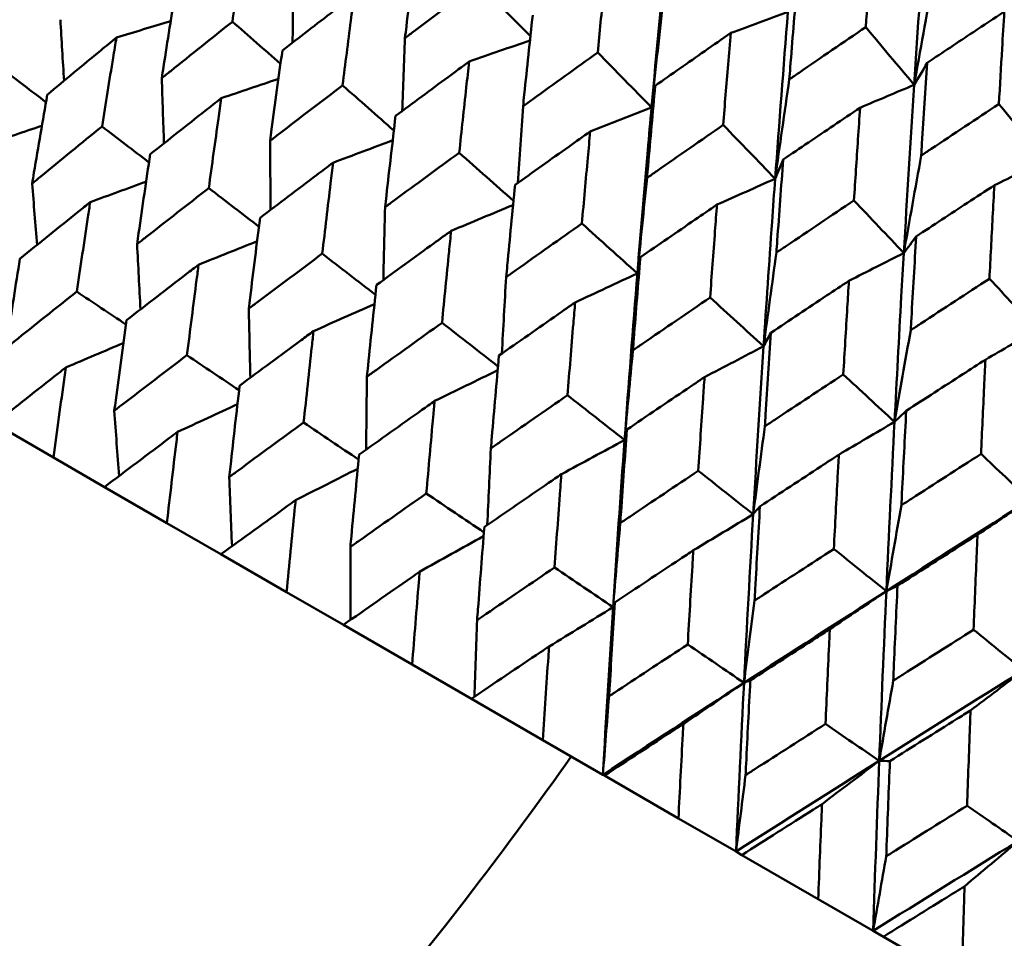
# Model space of a CAD drawing. Header units: millimetres. Extents: x 188 to 1913, y 148 to 2839.
# Tile 37 of 211: x 646 to 653, y 319 to 325. Entities that reach past the tile are written whole.
import ezdxf

# ---------------------------------------------------------------- set-up
doc = ezdxf.new("R2010")
doc.units = ezdxf.units.MM
doc.header["$LTSCALE"] = 10
doc.layers.add('Widoczne (ISO)', color=7, linetype='Continuous', lineweight=50)

msp = doc.modelspace()

# ---------------------------------------------------------------- linework, layer by layer
at = {"layer": 'Widoczne (ISO)'}
for p, q in [((646.0674, 322.3831), (646.4849, 322.1421)), ((646.8478, 321.9326), (646.4849, 322.1421)), ((646.8478, 321.9326), (647.2906, 321.6769)), ((647.6743, 321.4554), (647.2906, 321.6769)), ((647.6743, 321.4554), (648.1407, 321.1861)), ((648.5436, 320.9535), (648.1407, 321.1861)), ((648.5436, 320.9535), (649.0318, 320.6717)), ((649.4522, 320.4289), (649.0318, 320.6717)), ((649.4522, 320.4289), (649.9603, 320.1356)), ((650.3862, 319.8897), (649.9603, 320.1356)), ((650.3966, 319.8837), (650.3862, 319.8897)), ((650.3966, 319.8837), (650.9226, 319.58)), ((651.3315, 319.3439), (650.9226, 319.58)), ((651.3731, 319.3199), (651.3315, 319.3439)), ((651.3731, 319.3199), (651.9149, 319.0071)), ((652.3051, 318.7818), (651.9149, 319.0071)), ((652.3779, 318.7398), (652.3051, 318.7818)), ((652.3779, 318.7398), (652.9333, 318.4191))]:
    msp.add_line(p, q, dxfattribs=at)
msp.add_circle((644.0056, 290.0498), 50, dxfattribs=at)
for points in [[(652.5961, 324.7876), (652.6218, 325.1846), (652.6489, 325.5807), (652.6773, 325.9761)], [(650.7316, 324.6277), (650.7667, 325.0195), (650.8033, 325.4105), (650.8415, 325.8006)], [(648.1875, 325.5773), (648.1857, 325.4139), (648.1843, 325.2507), (648.1831, 325.0875)], [(649.8717, 325.1334), (649.7475, 325.2582), (649.6233, 325.3831), (649.4992, 325.508)], [(652.7293, 325.5213), (652.6842, 325.2764), (652.6398, 325.0319), (652.5961, 324.7876)], [(650.8097, 325.3462), (650.783, 325.1064), (650.757, 324.8669), (650.7316, 324.6277)], [(651.2934, 325.1559), (651.429, 325.2057), (651.5645, 325.2554), (651.7001, 325.3049)], [(651.6092, 324.121), (651.6381, 324.5164), (651.6683, 324.9111), (651.7001, 325.3049)], [(646.5344, 325.2503), (646.5428, 325.1056), (646.5514, 324.9609), (646.5603, 324.8163)], [(646.9322, 325.1232), (647.0607, 325.1625), (647.1892, 325.2017), (647.3177, 325.2408)], [(648.0973, 324.9371), (647.9834, 325.0367), (647.8695, 325.1362), (647.7556, 325.2358)], [(652.5961, 324.7876), (652.4814, 324.9242), (652.3667, 325.0608), (652.2519, 325.1975)], [(648.9807, 325.1194), (648.974, 324.9468), (648.9676, 324.7744), (648.9616, 324.6021)], [(649.4363, 324.953), (649.5804, 325.0033), (649.7244, 325.0533), (649.8684, 325.1032)], [(650.7316, 324.6277), (650.6041, 324.7575), (650.4766, 324.8874), (650.3491, 325.0173)], [(652.5961, 324.7876), (652.6271, 324.84), (652.6583, 324.8925), (652.6894, 324.9449)], [(646.4316, 324.6649), (646.3285, 324.7435), (646.2253, 324.8222), (646.1222, 324.9008)], [(647.254, 324.8349), (647.259, 324.6806), (647.2643, 324.5265), (647.2699, 324.3724)], [(647.677, 324.6931), (647.8122, 324.7389), (647.9474, 324.7845), (648.0826, 324.83)], [(651.7097, 324.8266), (651.6755, 324.5911), (651.6421, 324.3559), (651.6092, 324.121)], [(648.902, 324.4636), (648.7807, 324.5704), (648.6593, 324.6773), (648.5379, 324.7841)], [(650.7316, 324.6277), (650.7401, 324.679), (650.7487, 324.7303), (650.7573, 324.7816)], [(652.2121, 324.6255), (652.3401, 324.6797), (652.4681, 324.7337), (652.5961, 324.7876)], [(652.5226, 323.5937), (652.5458, 323.9923), (652.5703, 324.3903), (652.5961, 324.7876)], [(653.526, 324.2507), (653.4166, 324.3843), (653.3071, 324.5179), (653.1977, 324.6515)], [(649.8191, 324.6353), (649.8064, 324.4538), (649.7942, 324.2724), (649.7823, 324.0912)], [(650.2961, 324.4567), (650.4413, 324.5139), (650.5865, 324.5709), (650.7316, 324.6277)], [(646.0266, 324.3707), (646.152, 324.4128), (646.2774, 324.4547), (646.4028, 324.4965)], [(647.1633, 324.2371), (647.0522, 324.3222), (646.9411, 324.4072), (646.8299, 324.4922)], [(651.6092, 324.121), (651.4862, 324.2483), (651.3631, 324.3756), (651.2401, 324.5029)], [(648.0234, 324.3907), (648.0242, 324.2272), (648.0253, 324.0638), (648.0267, 323.9006)], [(648.4702, 324.2352), (648.6114, 324.2882), (648.7527, 324.3411), (648.8939, 324.3939)], [(649.7513, 323.9637), (649.623, 324.0778), (649.4946, 324.1919), (649.3662, 324.3059)], [(651.6092, 324.121), (651.6281, 324.1663), (651.6471, 324.2116), (651.6661, 324.257)], [(652.6462, 324.2859), (652.6044, 324.0549), (652.5632, 323.8241), (652.5226, 323.5937)], [(653.1656, 324.075), (653.2858, 324.1337), (653.4059, 324.1923), (653.526, 324.2507)], [(646.7461, 323.9552), (646.8784, 324.0037), (647.0107, 324.052), (647.143, 324.1001)], [(650.6994, 324.1271), (650.676, 323.9008), (650.6533, 323.6749), (650.6311, 323.4492)], [(651.1961, 323.9371), (651.3338, 323.9986), (651.4715, 324.0599), (651.6092, 324.121)], [(646.334, 324.087), (646.3454, 323.9418), (646.357, 323.7966), (646.3689, 323.6515)], [(647.9442, 323.7808), (647.8255, 323.872), (647.7068, 323.9632), (647.5881, 324.0544)], [(652.5226, 323.5937), (652.4045, 323.718), (652.2865, 323.8425), (652.1685, 323.9669)], [(648.8396, 323.9194), (648.8352, 323.7469), (648.8311, 323.5746), (648.8273, 323.4024)], [(649.3086, 323.7511), (649.4553, 323.8125), (649.6019, 323.8737), (649.7485, 323.9347)], [(650.6311, 323.4492), (650.4998, 323.5671), (650.3684, 323.6851), (650.2371, 323.8031)], [(647.5155, 323.511), (647.6541, 323.5667), (647.7926, 323.6221), (647.9312, 323.6774)], [(652.5226, 323.5937), (652.5519, 323.633), (652.5812, 323.6723), (652.6106, 323.7116)], [(647.0788, 323.657), (647.0867, 323.5025), (647.0949, 323.348), (647.1034, 323.1937)], [(648.7713, 323.2975), (648.6455, 323.3948), (648.5197, 323.492), (648.3939, 323.5893)], [(650.6311, 323.4492), (650.6381, 323.4873), (650.645, 323.5254), (650.652, 323.5636)], [(651.6181, 323.5967), (651.5872, 323.3748), (651.5568, 323.1532), (651.527, 322.9319)], [(652.1326, 323.3963), (652.2626, 323.4623), (652.3926, 323.5281), (652.5226, 323.5937)], [(649.6994, 323.423), (649.6887, 323.2416), (649.6783, 323.0604), (649.6684, 322.8794)], [(650.1889, 323.2429), (650.3363, 323.3119), (650.4837, 323.3806), (650.6311, 323.4492)], [(650.54, 322.266), (650.5688, 322.6613), (650.5992, 323.0557), (650.6311, 323.4492)], [(653.468, 323.0478), (653.3556, 323.169), (653.2431, 323.2902), (653.1307, 323.4114)], [(646.9991, 323.0868), (646.883, 323.1644), (646.7669, 323.2419), (646.6508, 323.3195)], [(651.527, 322.9319), (651.4004, 323.0471), (651.2738, 323.1624), (651.1473, 323.2776)], [(647.872, 323.199), (647.8755, 323.0354), (647.8792, 322.872), (647.8832, 322.7086)], [(648.3317, 323.0398), (648.4759, 323.1035), (648.62, 323.167), (648.7642, 323.2303)], [(649.6413, 322.7892), (649.5089, 322.8923), (649.3764, 322.9954), (649.2439, 323.0985)], [(652.5716, 323.0461), (652.5328, 322.8288), (652.4945, 322.6118), (652.4567, 322.3951)], [(653.1021, 322.8366), (653.2241, 322.9072), (653.3461, 322.9776), (653.468, 323.0478)], [(651.527, 322.9319), (651.5443, 322.9641), (651.5617, 322.9962), (651.579, 323.0283)], [(646.5732, 322.7812), (646.7091, 322.8391), (646.8451, 322.8968), (646.9811, 322.9544)], [(650.5993, 322.9034), (650.579, 322.6907), (650.5593, 322.4782), (650.54, 322.266)], [(651.1076, 322.7125), (651.2474, 322.7858), (651.3872, 322.859), (651.527, 322.9319)], [(651.4533, 321.7388), (651.4764, 322.1373), (651.501, 322.5351), (651.527, 322.9319)], [(647.8032, 322.6199), (647.6799, 322.7025), (647.5565, 322.7852), (647.4331, 322.8678)], [(649.1915, 322.5434), (649.3406, 322.6162), (649.4897, 322.6888), (649.6388, 322.7611)], [(648.7104, 322.715), (648.7083, 322.5425), (648.7066, 322.3701), (648.7052, 322.1979)], [(652.4567, 322.3951), (652.3355, 322.5073), (652.2143, 322.6194), (652.0931, 322.7315)], [(650.54, 322.266), (650.405, 322.372), (650.27, 322.478), (650.135, 322.584)], [(647.3664, 322.3232), (647.5081, 322.389), (647.6499, 322.4546), (647.7917, 322.52)], [(646.9172, 322.4747), (646.9282, 322.3198), (646.9394, 322.1651), (646.9508, 322.0105)], [(652.4567, 322.3951), (652.4845, 322.4213), (652.5123, 322.4474), (652.54, 322.4735)], [(648.6518, 322.1272), (648.5217, 322.2147), (648.3916, 322.3021), (648.2615, 322.3896)], [(651.5359, 322.3627), (651.5079, 322.1545), (651.4803, 321.9465), (651.4533, 321.7388)], [(652.0611, 322.162), (652.193, 322.2399), (652.3249, 322.3176), (652.4567, 322.3951)], [(652.3986, 321.193), (652.4167, 321.5944), (652.4361, 321.9952), (652.4567, 322.3951)], [(650.54, 322.266), (650.5456, 322.2908), (650.5512, 322.3157), (650.5568, 322.3405)], [(649.5907, 322.2068), (649.582, 322.0254), (649.5736, 321.8442), (649.5656, 321.6632)], [(650.0915, 322.0238), (650.241, 322.1048), (650.3906, 322.1856), (650.54, 322.266)], [(650.4584, 321.0792), (650.4841, 321.4756), (650.5113, 321.8712), (650.54, 322.266)], [(653.4168, 321.8409), (653.3015, 321.9496), (653.1862, 322.0583), (653.0708, 322.167)], [(648.2048, 321.8392), (648.3517, 321.9138), (648.4986, 321.9881), (648.6455, 322.0622)], [(647.7334, 322.0035), (647.7396, 321.8397), (647.7461, 321.676), (647.7529, 321.5125)], [(651.4533, 321.7388), (651.3233, 321.8418), (651.1934, 321.9449), (651.0635, 322.048)], [(649.5416, 321.6106), (649.4052, 321.7026), (649.2688, 321.7947), (649.1325, 321.8867)], [(651.4533, 321.7388), (651.4692, 321.7576), (651.4852, 321.7764), (651.5012, 321.7952)], [(652.3986, 321.193), (652.7369, 321.4095), (653.0763, 321.6255), (653.4168, 321.8409)], [(652.5054, 321.803), (652.4693, 321.5994), (652.4337, 321.396), (652.3986, 321.193)], [(653.0457, 321.5935), (653.1694, 321.6762), (653.2931, 321.7586), (653.4168, 321.8409)], [(651.028, 321.4831), (651.1698, 321.5686), (651.3116, 321.6538), (651.4533, 321.7388)], [(651.3881, 320.5424), (651.4084, 320.9419), (651.4301, 321.3407), (651.4533, 321.7388)], [(650.5094, 321.6763), (650.492, 321.477), (650.475, 321.278), (650.4584, 321.0792)], [(649.0851, 321.331), (649.2365, 321.4154), (649.388, 321.4996), (649.5394, 321.5835)], [(648.5932, 321.5071), (648.5935, 321.3344), (648.5942, 321.162), (648.5952, 320.9897)], [(652.3986, 321.193), (652.2743, 321.2928), (652.15, 321.3926), (652.0257, 321.4924)], [(650.4584, 321.0792), (650.3198, 321.1732), (650.1813, 321.2672), (650.0427, 321.3612)], [(652.3986, 321.193), (652.425, 321.2058), (652.4514, 321.2186), (652.4778, 321.2314)], [(651.3881, 320.5424), (651.7237, 320.7598), (652.0606, 320.9767), (652.3986, 321.193)], [(651.9975, 320.9234), (652.1313, 321.0135), (652.2649, 321.1034), (652.3986, 321.193)], [(652.348, 319.9882), (652.3636, 320.3904), (652.3805, 320.792), (652.3986, 321.193)], [(650.4584, 321.0792), (650.4628, 321.0906), (650.4672, 321.1021), (650.4717, 321.1135)], [(651.4629, 321.1258), (651.4376, 320.9311), (651.4126, 320.7366), (651.3881, 320.5424)], [(650.0038, 320.8005), (650.1553, 320.8937), (650.3069, 320.9866), (650.4584, 321.0792)], [(650.3862, 319.8897), (650.4087, 320.2868), (650.4328, 320.6834), (650.4584, 321.0792)], [(649.4931, 320.9875), (649.4864, 320.806), (649.48, 320.6247), (649.4739, 320.4436)], [(653.3723, 320.6308), (653.2542, 320.7271), (653.1361, 320.8233), (653.018, 320.9195)], [(651.3881, 320.5424), (651.2549, 320.6333), (651.1217, 320.7242), (650.9886, 320.8151)], [(652.348, 319.9882), (652.6884, 320.2029), (653.0299, 320.4171), (653.3723, 320.6308)], [(652.9961, 320.3468), (653.1216, 320.4417), (653.2469, 320.5364), (653.3723, 320.6308)], [(650.3862, 319.8897), (650.7189, 320.1077), (651.0529, 320.3254), (651.3881, 320.5424)], [(650.9573, 320.25), (651.1009, 320.3478), (651.2445, 320.4453), (651.3881, 320.5424)], [(651.3315, 319.3439), (651.3489, 319.744), (651.3678, 320.1435), (651.3881, 320.5424)], [(651.3881, 320.5424), (651.4029, 320.5479), (651.4178, 320.5533), (651.4326, 320.5587)], [(652.4475, 320.5574), (652.4139, 320.3674), (652.3808, 320.1777), (652.348, 319.9882)], [(650.4297, 320.4468), (650.4148, 320.2608), (650.4003, 320.0751), (650.3862, 319.8897)], [(652.348, 319.9882), (652.2208, 320.0757), (652.0936, 320.1631), (651.9664, 320.2506)], [(651.3315, 319.3439), (651.6692, 319.5591), (652.0081, 319.7739), (652.348, 319.9882)], [(651.9418, 319.6816), (652.0773, 319.7841), (652.2127, 319.8863), (652.348, 319.9882)], [(652.3051, 318.7818), (652.3182, 319.1844), (652.3325, 319.5866), (652.348, 319.9882)], [(652.348, 319.9882), (652.3733, 319.9877), (652.3985, 319.9871), (652.4237, 319.9865)], [(651.3992, 319.887), (651.3763, 319.7057), (651.3537, 319.5247), (651.3315, 319.3439)], [(653.3344, 319.4187), (653.2137, 319.5024), (653.0929, 319.5861), (652.9722, 319.6698)], [(652.3051, 318.7818), (652.6473, 318.9944), (652.9904, 319.2067), (653.3344, 319.4187)], [(652.9535, 319.0975), (653.0806, 319.2049), (653.2075, 319.3119), (653.3344, 319.4187)], [(652.3978, 319.3105), (652.3666, 319.134), (652.3357, 318.9577), (652.3051, 318.7818)]]:
    msp.add_open_spline(points, degree=3, dxfattribs=at)
for points, knots in [([(647.7556, 325.2358), (647.7779, 325.3869), (647.8004, 325.5378), (647.8324, 325.7486), (647.8415, 325.8085), (647.8507, 325.8685)], [0.01259731, 0.01259731, 0.01259731, 0.01259731, 0.06159863, 0.06159863, 0.08110666, 0.08110666, 0.08110666, 0.08110666]), ([(652.2519, 325.1975), (652.2612, 325.3276), (652.2706, 325.4577), (652.2866, 325.6746), (652.293, 325.7615), (652.2995, 325.8483)], [0.02104899, 0.02104899, 0.02104899, 0.02104899, 0.0615671, 0.0615671, 0.08866561, 0.08866561, 0.08866561, 0.08866561]), ([(649.0613, 325.7608), (649.0374, 325.5748), (649.0139, 325.3886), (648.9875, 325.1745), (648.9841, 325.147), (648.9807, 325.1194)], [0.02053386, 0.02053386, 0.02053386, 0.02053386, 0.08016461, 0.08016461, 0.08898694, 0.08898694, 0.08898694, 0.08898694]), ([(650.3491, 325.0173), (650.3628, 325.1592), (650.3767, 325.3009), (650.3982, 325.5164), (650.4056, 325.5903), (650.4131, 325.6641)], [0.01681985, 0.01681985, 0.01681985, 0.01681985, 0.06159108, 0.06159108, 0.08495433, 0.08495433, 0.08495433, 0.08495433]), ([(648.9807, 325.1194), (649.0029, 325.1361), (649.025, 325.1527), (649.1975, 325.2825), (649.3481, 325.3954), (649.4992, 325.508)], [0.07138254, 0.07138254, 0.07138254, 0.07138254, 0.08018544, 0.08018544, 0.13983561, 0.13983561, 0.13983561, 0.13983561]), ([(647.354, 325.4676), (647.3243, 325.2838), (647.2952, 325.0997), (647.2623, 324.8885), (647.2581, 324.8617), (647.254, 324.8349)], [0.01556037, 0.01556037, 0.01556037, 0.01556037, 0.07555527, 0.07555527, 0.08428623, 0.08428623, 0.08428623, 0.08428623]), ([(648.6202, 325.4243), (648.5716, 325.3871), (648.5231, 325.3498), (648.3529, 325.2189), (648.2314, 325.125), (648.1103, 325.031)], [0.04208868, 0.04208868, 0.04208868, 0.04208868, 0.06158988, 0.06158988, 0.11059803, 0.11059803, 0.11059803, 0.11059803]), ([(648.5379, 324.7841), (648.5571, 324.937), (648.5766, 325.0897), (648.6043, 325.3029), (648.6122, 325.3636), (648.6202, 325.4243)], [0.01259731, 0.01259731, 0.01259731, 0.01259731, 0.06159863, 0.06159863, 0.08110666, 0.08110666, 0.08110666, 0.08110666]), ([(651.7623, 325.4802), (651.7466, 325.2904), (651.7312, 325.1004), (651.714, 324.8824), (651.7118, 324.8545), (651.7097, 324.8266)], [0.02530969, 0.02530969, 0.02530969, 0.02530969, 0.08465152, 0.08465152, 0.09334823, 0.09334823, 0.09334823, 0.09334823]), ([(649.8879, 325.2836), (649.8675, 325.0956), (649.8474, 324.9074), (649.8249, 324.6911), (649.822, 324.6632), (649.8191, 324.6353)], [0.02053386, 0.02053386, 0.02053386, 0.02053386, 0.08016461, 0.08016461, 0.08898694, 0.08898694, 0.08898694, 0.08898694]), ([(653.2361, 325.3076), (653.1629, 325.2593), (653.0898, 325.2109), (652.9075, 325.09), (652.7984, 325.0175), (652.6894, 324.9449)], [0.03448054, 0.03448054, 0.03448054, 0.03448054, 0.06157222, 0.06157222, 0.10209717, 0.10209717, 0.10209717, 0.10209717]), ([(653.1977, 324.6515), (653.2051, 324.7827), (653.2127, 324.9138), (653.2256, 325.1324), (653.2308, 325.22), (653.2361, 325.3076)], [0.02104899, 0.02104899, 0.02104899, 0.02104899, 0.0615671, 0.0615671, 0.08866561, 0.08866561, 0.08866561, 0.08866561]), ([(647.254, 324.8349), (647.2751, 324.8519), (647.2963, 324.8688), (647.463, 325.0027), (647.6091, 325.1194), (647.7556, 325.2358)], [0.06686277, 0.06686277, 0.06686277, 0.06686277, 0.07557848, 0.07557848, 0.13558897, 0.13558897, 0.13558897, 0.13558897]), ([(651.2934, 325.1559), (651.232, 325.1132), (651.1706, 325.0705), (650.9918, 324.9459), (650.8744, 324.8638), (650.7573, 324.7816)], [0.03825175, 0.03825175, 0.03825175, 0.03825175, 0.06160817, 0.06160817, 0.10638617, 0.10638617, 0.10638617, 0.10638617]), ([(651.2401, 324.5029), (651.2515, 324.6461), (651.263, 324.7892), (651.281, 325.0068), (651.2871, 325.0813), (651.2934, 325.1559)], [0.01681985, 0.01681985, 0.01681985, 0.01681985, 0.06159108, 0.06159108, 0.08495433, 0.08495433, 0.08495433, 0.08495433]), ([(651.7097, 324.8266), (651.7326, 324.8424), (651.7556, 324.8582), (651.9361, 324.982), (652.0938, 325.0898), (652.2519, 325.1975)], [0.07597559, 0.07597559, 0.07597559, 0.07597559, 0.08464777, 0.08464777, 0.14401425, 0.14401425, 0.14401425, 0.14401425]), ([(646.9322, 325.1232), (646.8949, 325.0926), (646.8577, 325.062), (646.6935, 324.9268), (646.5669, 324.822), (646.4406, 324.717)], [0.04598621, 0.04598621, 0.04598621, 0.04598621, 0.06155279, 0.06155279, 0.11473062, 0.11473062, 0.11473062, 0.11473062]), ([(646.8299, 324.4922), (646.8558, 324.6552), (646.882, 324.8179), (646.9165, 325.028), (646.9243, 325.0756), (646.9322, 325.1232)], [0.00838421, 0.00838421, 0.00838421, 0.00838421, 0.06155515, 0.06155515, 0.07712864, 0.07712864, 0.07712864, 0.07712864]), ([(648.1103, 325.031), (648.0845, 324.845), (648.0591, 324.6587), (648.0306, 324.445), (648.027, 324.4178), (648.0234, 324.3907)], [0.01556037, 0.01556037, 0.01556037, 0.01556037, 0.07555527, 0.07555527, 0.08428623, 0.08428623, 0.08428623, 0.08428623]), ([(649.8191, 324.6353), (649.8418, 324.6517), (649.8644, 324.6681), (650.0407, 324.7956), (650.1948, 324.9066), (650.3491, 325.0173)], [0.07138254, 0.07138254, 0.07138254, 0.07138254, 0.08018544, 0.08018544, 0.13983561, 0.13983561, 0.13983561, 0.13983561]), ([(649.4363, 324.953), (649.3867, 324.9165), (649.337, 324.8799), (649.1627, 324.7513), (649.0383, 324.6592), (648.9142, 324.5669)], [0.04208868, 0.04208868, 0.04208868, 0.04208868, 0.06158988, 0.06158988, 0.11059803, 0.11059803, 0.11059803, 0.11059803]), ([(649.3662, 324.3059), (649.3825, 324.4604), (649.3992, 324.6148), (649.4228, 324.8303), (649.4295, 324.8917), (649.4363, 324.953)], [0.01259731, 0.01259731, 0.01259731, 0.01259731, 0.06159863, 0.06159863, 0.08110666, 0.08110666, 0.08110666, 0.08110666]), ([(652.6894, 324.9449), (652.6765, 324.7535), (652.6639, 324.5619), (652.6498, 324.3421), (652.648, 324.314), (652.6462, 324.2859)], [0.02530969, 0.02530969, 0.02530969, 0.02530969, 0.08465152, 0.08465152, 0.09334823, 0.09334823, 0.09334823, 0.09334823]), ([(648.0234, 324.3907), (648.0451, 324.4073), (648.0668, 324.424), (648.2379, 324.5554), (648.3877, 324.6698), (648.5379, 324.7841)], [0.06686277, 0.06686277, 0.06686277, 0.06686277, 0.07557848, 0.07557848, 0.13558897, 0.13558897, 0.13558897, 0.13558897]), ([(650.7573, 324.7816), (650.7401, 324.5918), (650.7232, 324.4018), (650.7042, 324.1834), (650.7018, 324.1552), (650.6994, 324.1271)], [0.02053386, 0.02053386, 0.02053386, 0.02053386, 0.08016461, 0.08016461, 0.08898694, 0.08898694, 0.08898694, 0.08898694]), ([(646.4406, 324.717), (646.4088, 324.5331), (646.3776, 324.3489), (646.3425, 324.1387), (646.3382, 324.1129), (646.334, 324.087)], [0.01044349, 0.01044349, 0.01044349, 0.01044349, 0.07085106, 0.07085106, 0.07930241, 0.07930241, 0.07930241, 0.07930241]), ([(647.677, 324.6931), (647.6388, 324.6631), (647.6005, 324.6331), (647.4318, 324.5005), (647.3017, 324.3977), (647.1719, 324.2948)], [0.04598621, 0.04598621, 0.04598621, 0.04598621, 0.06155279, 0.06155279, 0.11473062, 0.11473062, 0.11473062, 0.11473062]), ([(647.5881, 324.0544), (647.6106, 324.2194), (647.6334, 324.3841), (647.6634, 324.5968), (647.6702, 324.645), (647.677, 324.6931)], [0.00838421, 0.00838421, 0.00838421, 0.00838421, 0.06155515, 0.06155515, 0.07712864, 0.07712864, 0.07712864, 0.07712864]), ([(652.6462, 324.2859), (652.6696, 324.3015), (652.693, 324.317), (652.8765, 324.439), (653.0369, 324.5453), (653.1977, 324.6515)], [0.07597559, 0.07597559, 0.07597559, 0.07597559, 0.08464777, 0.08464777, 0.14401425, 0.14401425, 0.14401425, 0.14401425]), ([(650.6311, 323.4492), (650.6548, 323.7415), (650.6794, 324.0333), (650.7136, 324.4256), (650.7226, 324.5267), (650.7316, 324.6277)], [0.3692784, 0.3692784, 0.3692784, 0.3692784, 0.4608442, 0.4608442, 0.492629, 0.492629, 0.492629, 0.492629]), ([(652.2121, 324.6255), (652.1496, 324.5835), (652.0871, 324.5414), (651.9049, 324.4187), (651.7854, 324.3379), (651.6661, 324.257)], [0.03825175, 0.03825175, 0.03825175, 0.03825175, 0.06160817, 0.06160817, 0.10638617, 0.10638617, 0.10638617, 0.10638617]), ([(652.1685, 323.9669), (652.1778, 324.1113), (652.1872, 324.2556), (652.2019, 324.4751), (652.207, 324.5503), (652.2121, 324.6255)], [0.01681985, 0.01681985, 0.01681985, 0.01681985, 0.06159108, 0.06159108, 0.08495433, 0.08495433, 0.08495433, 0.08495433]), ([(648.9142, 324.5669), (648.892, 324.3787), (648.8702, 324.1904), (648.8458, 323.9743), (648.8427, 323.9469), (648.8396, 323.9194)], [0.01556037, 0.01556037, 0.01556037, 0.01556037, 0.07555527, 0.07555527, 0.08428623, 0.08428623, 0.08428623, 0.08428623]), ([(646.334, 324.087), (646.3542, 324.1036), (646.3743, 324.1202), (646.5392, 324.2555), (646.6843, 324.374), (646.8299, 324.4922)], [0.06241522, 0.06241522, 0.06241522, 0.06241522, 0.0708546, 0.0708546, 0.13127416, 0.13127416, 0.13127416, 0.13127416]), ([(650.2961, 324.4567), (650.2453, 324.4207), (650.1946, 324.3848), (650.0165, 324.2584), (649.8894, 324.1678), (649.7625, 324.0771)], [0.04208868, 0.04208868, 0.04208868, 0.04208868, 0.06158988, 0.06158988, 0.11059803, 0.11059803, 0.11059803, 0.11059803]), ([(650.2371, 323.8031), (650.2508, 323.9591), (650.2648, 324.115), (650.2847, 324.3327), (650.2904, 324.3947), (650.2961, 324.4567)], [0.01259731, 0.01259731, 0.01259731, 0.01259731, 0.06159863, 0.06159863, 0.08110666, 0.08110666, 0.08110666, 0.08110666]), ([(650.6994, 324.1271), (650.7225, 324.1432), (650.7456, 324.1594), (650.9255, 324.2848), (651.0826, 324.3939), (651.2401, 324.5029)], [0.07138254, 0.07138254, 0.07138254, 0.07138254, 0.08018544, 0.08018544, 0.13983561, 0.13983561, 0.13983561, 0.13983561]), ([(648.8396, 323.9194), (648.8618, 323.9358), (648.884, 323.9522), (649.0591, 324.0812), (649.2125, 324.1937), (649.3662, 324.3059)], [0.06686277, 0.06686277, 0.06686277, 0.06686277, 0.07557848, 0.07557848, 0.13558897, 0.13558897, 0.13558897, 0.13558897]), ([(647.1719, 324.2948), (647.1441, 324.1086), (647.1168, 323.9221), (647.0863, 323.7093), (647.0825, 323.6831), (647.0788, 323.657)], [0.01044349, 0.01044349, 0.01044349, 0.01044349, 0.07085106, 0.07085106, 0.07930241, 0.07930241, 0.07930241, 0.07930241]), ([(648.4702, 324.2352), (648.431, 324.2057), (648.3918, 324.1763), (648.2189, 324.0461), (648.0854, 323.9452), (647.9523, 323.8442)], [0.04598621, 0.04598621, 0.04598621, 0.04598621, 0.06155279, 0.06155279, 0.11473062, 0.11473062, 0.11473062, 0.11473062]), ([(648.3939, 323.5893), (648.4131, 323.756), (648.4327, 323.9226), (648.4585, 324.1377), (648.4643, 324.1865), (648.4702, 324.2352)], [0.00838421, 0.00838421, 0.00838421, 0.00838421, 0.06155515, 0.06155515, 0.07712864, 0.07712864, 0.07712864, 0.07712864]), ([(651.6661, 324.257), (651.6517, 324.0654), (651.6378, 323.8737), (651.6221, 323.6534), (651.6201, 323.6251), (651.6181, 323.5967)], [0.02053386, 0.02053386, 0.02053386, 0.02053386, 0.08016461, 0.08016461, 0.08898694, 0.08898694, 0.08898694, 0.08898694]), ([(651.527, 322.9319), (651.5463, 323.2268), (651.5663, 323.5212), (651.5944, 323.9171), (651.6018, 324.0191), (651.6092, 324.121)], [0.3692784, 0.3692784, 0.3692784, 0.3692784, 0.4608442, 0.4608442, 0.492629, 0.492629, 0.492629, 0.492629]), ([(647.0788, 323.657), (647.0996, 323.6733), (647.1203, 323.6895), (647.2897, 323.8222), (647.4387, 323.9385), (647.5881, 324.0544)], [0.06241522, 0.06241522, 0.06241522, 0.06241522, 0.0708546, 0.0708546, 0.13127416, 0.13127416, 0.13127416, 0.13127416]), ([(649.7625, 324.0771), (649.7437, 323.887), (649.7252, 323.6967), (649.7046, 323.4785), (649.702, 323.4508), (649.6994, 323.423)], [0.01556037, 0.01556037, 0.01556037, 0.01556037, 0.07555527, 0.07555527, 0.08428623, 0.08428623, 0.08428623, 0.08428623]), ([(653.1656, 324.075), (653.1021, 324.0335), (653.0385, 323.9921), (652.8534, 323.871), (652.7319, 323.7914), (652.6106, 323.7116)], [0.03825175, 0.03825175, 0.03825175, 0.03825175, 0.06160817, 0.06160817, 0.10638617, 0.10638617, 0.10638617, 0.10638617]), ([(653.1307, 323.4114), (653.1381, 323.5568), (653.1457, 323.7022), (653.1574, 323.9234), (653.1615, 323.9992), (653.1656, 324.075)], [0.01681985, 0.01681985, 0.01681985, 0.01681985, 0.06159108, 0.06159108, 0.08495433, 0.08495433, 0.08495433, 0.08495433]), ([(646.7461, 323.9552), (646.7181, 323.9328), (646.6901, 323.9103), (646.5233, 323.7764), (646.3849, 323.6646), (646.2469, 323.5527)], [0.04993807, 0.04993807, 0.04993807, 0.04993807, 0.0614821, 0.0614821, 0.11877783, 0.11877783, 0.11877783, 0.11877783]), ([(646.6508, 323.3195), (646.6767, 323.4962), (646.7031, 323.6726), (646.7353, 323.8842), (646.7407, 323.9197), (646.7461, 323.9552)], [0.00418374, 0.00418374, 0.00418374, 0.00418374, 0.06147247, 0.06147247, 0.07302352, 0.07302352, 0.07302352, 0.07302352]), ([(651.6181, 323.5967), (651.6416, 323.6126), (651.6652, 323.6284), (651.8484, 323.752), (652.0083, 323.8595), (652.1685, 323.9669)], [0.07138254, 0.07138254, 0.07138254, 0.07138254, 0.08018544, 0.08018544, 0.13983561, 0.13983561, 0.13983561, 0.13983561]), ([(651.1961, 323.9371), (651.1443, 323.9017), (651.0926, 323.8663), (650.911, 323.7419), (650.7814, 323.6528), (650.652, 323.5636)], [0.04208868, 0.04208868, 0.04208868, 0.04208868, 0.06158988, 0.06158988, 0.11059803, 0.11059803, 0.11059803, 0.11059803]), ([(651.1473, 323.2776), (651.1586, 323.435), (651.1702, 323.5923), (651.1866, 323.812), (651.1913, 323.8745), (651.1961, 323.9371)], [0.01259731, 0.01259731, 0.01259731, 0.01259731, 0.06159863, 0.06159863, 0.08110666, 0.08110666, 0.08110666, 0.08110666]), ([(647.9523, 323.8442), (647.9283, 323.6558), (647.9047, 323.4672), (647.8784, 323.2519), (647.8752, 323.2255), (647.872, 323.199)], [0.01044349, 0.01044349, 0.01044349, 0.01044349, 0.07085106, 0.07085106, 0.07930241, 0.07930241, 0.07930241, 0.07930241]), ([(649.3086, 323.7511), (649.2685, 323.7222), (649.2284, 323.6933), (649.0515, 323.5654), (648.915, 323.4663), (648.7788, 323.367)], [0.04598621, 0.04598621, 0.04598621, 0.04598621, 0.06155279, 0.06155279, 0.11473062, 0.11473062, 0.11473062, 0.11473062]), ([(649.2439, 323.0985), (649.2602, 323.267), (649.2768, 323.4353), (649.2986, 323.6527), (649.3036, 323.7019), (649.3086, 323.7511)], [0.00838421, 0.00838421, 0.00838421, 0.00838421, 0.06155515, 0.06155515, 0.07712864, 0.07712864, 0.07712864, 0.07712864]), ([(649.6994, 323.423), (649.722, 323.4391), (649.7447, 323.4552), (649.9236, 323.5821), (650.0802, 323.6927), (650.2371, 323.8031)], [0.06686277, 0.06686277, 0.06686277, 0.06686277, 0.07557848, 0.07557848, 0.13558897, 0.13558897, 0.13558897, 0.13558897]), ([(652.6106, 323.7116), (652.5989, 323.5186), (652.5876, 323.3254), (652.5749, 323.1034), (652.5732, 323.0748), (652.5716, 323.0461)], [0.02053386, 0.02053386, 0.02053386, 0.02053386, 0.08016461, 0.08016461, 0.08898694, 0.08898694, 0.08898694, 0.08898694]), ([(646.2469, 323.5527), (646.2172, 323.3663), (646.1879, 323.1797), (646.1554, 322.9682), (646.1516, 322.9436), (646.1478, 322.9189)], [0.00523804, 0.00523804, 0.00523804, 0.00523804, 0.06606705, 0.06606705, 0.07409033, 0.07409033, 0.07409033, 0.07409033]), ([(647.872, 323.199), (647.8933, 323.215), (647.9145, 323.231), (648.0881, 323.3613), (648.2408, 323.4754), (648.3939, 323.5893)], [0.06241522, 0.06241522, 0.06241522, 0.06241522, 0.0708546, 0.0708546, 0.13127416, 0.13127416, 0.13127416, 0.13127416]), ([(650.652, 323.5636), (650.6362, 323.3717), (650.6208, 323.1796), (650.6036, 322.9594), (650.6015, 322.9314), (650.5993, 322.9034)], [0.01556037, 0.01556037, 0.01556037, 0.01556037, 0.07555527, 0.07555527, 0.08428623, 0.08428623, 0.08428623, 0.08428623]), ([(652.4567, 322.3951), (652.4721, 322.6923), (652.4881, 322.989), (652.5107, 323.3881), (652.5166, 323.4909), (652.5226, 323.5937)], [0.3692784, 0.3692784, 0.3692784, 0.3692784, 0.4608442, 0.4608442, 0.492629, 0.492629, 0.492629, 0.492629]), ([(647.5155, 323.511), (647.4868, 323.489), (647.4581, 323.467), (647.2869, 323.3355), (647.1448, 323.2259), (647.0031, 323.1161)], [0.04993807, 0.04993807, 0.04993807, 0.04993807, 0.0614821, 0.0614821, 0.11877783, 0.11877783, 0.11877783, 0.11877783]), ([(647.4331, 322.8678), (647.4555, 323.0465), (647.4783, 323.225), (647.5061, 323.4392), (647.5108, 323.4751), (647.5155, 323.511)], [0.00418374, 0.00418374, 0.00418374, 0.00418374, 0.06147247, 0.06147247, 0.07302352, 0.07302352, 0.07302352, 0.07302352]), ([(652.1326, 323.3963), (652.08, 323.3615), (652.0274, 323.3266), (651.8427, 323.204), (651.7108, 323.1162), (651.579, 323.0283)], [0.04208868, 0.04208868, 0.04208868, 0.04208868, 0.06158988, 0.06158988, 0.11059803, 0.11059803, 0.11059803, 0.11059803]), ([(652.0931, 322.7315), (652.1023, 322.8902), (652.1116, 323.0487), (652.1249, 323.2702), (652.1288, 323.3333), (652.1326, 323.3963)], [0.01259731, 0.01259731, 0.01259731, 0.01259731, 0.06159863, 0.06159863, 0.08110666, 0.08110666, 0.08110666, 0.08110666]), ([(652.5716, 323.0461), (652.5955, 323.0618), (652.6195, 323.0775), (652.8056, 323.1994), (652.968, 323.3054), (653.1307, 323.4114)], [0.07138254, 0.07138254, 0.07138254, 0.07138254, 0.08018544, 0.08018544, 0.13983561, 0.13983561, 0.13983561, 0.13983561]), ([(648.7788, 323.367), (648.7583, 323.1766), (648.7382, 322.986), (648.7159, 322.7684), (648.7131, 322.7417), (648.7104, 322.715)], [0.01044349, 0.01044349, 0.01044349, 0.01044349, 0.07085106, 0.07085106, 0.07930241, 0.07930241, 0.07930241, 0.07930241]), ([(646.1478, 322.9189), (646.1673, 322.9345), (646.1867, 322.9501), (646.3539, 323.0838), (646.5021, 323.2018), (646.6508, 323.3195)], [0.05804162, 0.05804162, 0.05804162, 0.05804162, 0.06605559, 0.06605559, 0.12689392, 0.12689392, 0.12689392, 0.12689392]), ([(650.5993, 322.9034), (650.6224, 322.9193), (650.6455, 322.9351), (650.8279, 323.06), (650.9874, 323.1689), (651.1473, 323.2776)], [0.06686277, 0.06686277, 0.06686277, 0.06686277, 0.07557848, 0.07557848, 0.13558897, 0.13558897, 0.13558897, 0.13558897]), ([(650.1889, 323.2429), (650.148, 323.2144), (650.1071, 323.186), (649.9266, 323.0602), (649.7872, 322.9627), (649.6481, 322.8651)], [0.04598621, 0.04598621, 0.04598621, 0.04598621, 0.06155279, 0.06155279, 0.11473062, 0.11473062, 0.11473062, 0.11473062]), ([(650.135, 322.584), (650.1485, 322.7541), (650.1623, 322.924), (650.1806, 323.1435), (650.1847, 323.1932), (650.1889, 323.2429)], [0.00838421, 0.00838421, 0.00838421, 0.00838421, 0.06155515, 0.06155515, 0.07712864, 0.07712864, 0.07712864, 0.07712864]), ([(647.0031, 323.1161), (646.9773, 322.9275), (646.9519, 322.7386), (646.9238, 322.5246), (646.9205, 322.4997), (646.9172, 322.4747)], [0.00523804, 0.00523804, 0.00523804, 0.00523804, 0.06606705, 0.06606705, 0.07409033, 0.07409033, 0.07409033, 0.07409033]), ([(648.7104, 322.715), (648.7321, 322.7307), (648.7539, 322.7464), (648.9314, 322.8744), (649.0875, 322.9865), (649.2439, 323.0985)], [0.06241522, 0.06241522, 0.06241522, 0.06241522, 0.0708546, 0.0708546, 0.13127416, 0.13127416, 0.13127416, 0.13127416]), ([(648.3317, 323.0398), (648.3023, 323.0182), (648.2729, 322.9965), (648.0976, 322.8675), (647.9521, 322.7598), (647.807, 322.652)], [0.04993807, 0.04993807, 0.04993807, 0.04993807, 0.0614821, 0.0614821, 0.11877783, 0.11877783, 0.11877783, 0.11877783]), ([(648.2615, 322.3896), (648.2805, 322.5702), (648.2999, 322.7506), (648.3237, 322.9672), (648.3277, 323.0035), (648.3317, 323.0398)], [0.00418374, 0.00418374, 0.00418374, 0.00418374, 0.06147247, 0.06147247, 0.07302352, 0.07302352, 0.07302352, 0.07302352]), ([(651.579, 323.0283), (651.5661, 322.8348), (651.5535, 322.6412), (651.5394, 322.4191), (651.5376, 322.3909), (651.5359, 322.3627)], [0.01556037, 0.01556037, 0.01556037, 0.01556037, 0.07555527, 0.07555527, 0.08428623, 0.08428623, 0.08428623, 0.08428623]), ([(646.9172, 322.4747), (646.9372, 322.49), (646.9571, 322.5053), (647.1287, 322.6365), (647.2807, 322.7523), (647.4331, 322.8678)], [0.05804162, 0.05804162, 0.05804162, 0.05804162, 0.06605559, 0.06605559, 0.12689392, 0.12689392, 0.12689392, 0.12689392]), ([(649.6481, 322.8651), (649.6308, 322.6728), (649.614, 322.4803), (649.5953, 322.2607), (649.593, 322.2337), (649.5907, 322.2068)], [0.01044349, 0.01044349, 0.01044349, 0.01044349, 0.07085106, 0.07085106, 0.07930241, 0.07930241, 0.07930241, 0.07930241]), ([(653.1021, 322.8366), (653.0487, 322.8022), (652.9953, 322.7678), (652.8078, 322.6468), (652.6738, 322.5602), (652.54, 322.4735)], [0.04208868, 0.04208868, 0.04208868, 0.04208868, 0.06158988, 0.06158988, 0.11059803, 0.11059803, 0.11059803, 0.11059803]), ([(653.0708, 322.167), (653.0781, 322.3268), (653.0855, 322.4865), (653.096, 322.7096), (653.0991, 322.7731), (653.1021, 322.8366)], [0.01259731, 0.01259731, 0.01259731, 0.01259731, 0.06159863, 0.06159863, 0.08110666, 0.08110666, 0.08110666, 0.08110666]), ([(646.5732, 322.7812), (646.5549, 322.7669), (646.5366, 322.7526), (646.3676, 322.6201), (646.2173, 322.5017), (646.0674, 322.3831)], [0.05393723, 0.05393723, 0.05393723, 0.05393723, 0.06137399, 0.06137399, 0.12273355, 0.12273355, 0.12273355, 0.12273355]), ([(646.4849, 322.1421), (646.5105, 322.3324), (646.5367, 322.5224), (646.5667, 322.7352), (646.5699, 322.7582), (646.5732, 322.7812)], [0, 0, 0, 0, 0.06135239, 0.06135239, 0.06879633, 0.06879633, 0.06879633, 0.06879633]), ([(651.1076, 322.7125), (651.0659, 322.6844), (651.0243, 322.6564), (650.8404, 322.5326), (650.6985, 322.4366), (650.5568, 322.3405)], [0.04598621, 0.04598621, 0.04598621, 0.04598621, 0.06155279, 0.06155279, 0.11473062, 0.11473062, 0.11473062, 0.11473062]), ([(651.0635, 322.048), (651.0745, 322.2195), (651.0858, 322.3908), (651.1008, 322.6122), (651.1042, 322.6623), (651.1076, 322.7125)], [0.00838421, 0.00838421, 0.00838421, 0.00838421, 0.06155515, 0.06155515, 0.07712864, 0.07712864, 0.07712864, 0.07712864]), ([(651.5359, 322.3627), (651.5594, 322.3783), (651.5829, 322.3939), (651.7684, 322.517), (651.9306, 322.6243), (652.0931, 322.7315)], [0.06686277, 0.06686277, 0.06686277, 0.06686277, 0.07557848, 0.07557848, 0.13558897, 0.13558897, 0.13558897, 0.13558897]), ([(647.807, 322.652), (647.7848, 322.4613), (647.763, 322.2703), (647.739, 322.0539), (647.7362, 322.0287), (647.7334, 322.0035)], [0.00523804, 0.00523804, 0.00523804, 0.00523804, 0.06606705, 0.06606705, 0.07409033, 0.07409033, 0.07409033, 0.07409033]), ([(649.5907, 322.2068), (649.6129, 322.2222), (649.6351, 322.2376), (649.8162, 322.3636), (649.9754, 322.4739), (650.135, 322.584)], [0.06241522, 0.06241522, 0.06241522, 0.06241522, 0.0708546, 0.0708546, 0.13127416, 0.13127416, 0.13127416, 0.13127416]), ([(649.1915, 322.5434), (649.1614, 322.5221), (649.1314, 322.5009), (648.9523, 322.374), (648.8036, 322.2682), (648.6552, 322.1622)], [0.04993807, 0.04993807, 0.04993807, 0.04993807, 0.0614821, 0.0614821, 0.11877783, 0.11877783, 0.11877783, 0.11877783]), ([(649.1325, 321.8867), (649.1484, 322.0691), (649.1647, 322.2513), (649.1847, 322.47), (649.1881, 322.5067), (649.1915, 322.5434)], [0.00418374, 0.00418374, 0.00418374, 0.00418374, 0.06147247, 0.06147247, 0.07302352, 0.07302352, 0.07302352, 0.07302352]), ([(652.54, 322.4735), (652.5296, 322.2786), (652.5195, 322.0835), (652.5082, 321.8598), (652.5068, 321.8314), (652.5054, 321.803)], [0.01556037, 0.01556037, 0.01556037, 0.01556037, 0.07555527, 0.07555527, 0.08428623, 0.08428623, 0.08428623, 0.08428623]), ([(647.7334, 322.0035), (647.7539, 322.0185), (647.7743, 322.0335), (647.9499, 322.1624), (648.1055, 322.2761), (648.2615, 322.3896)], [0.05804162, 0.05804162, 0.05804162, 0.05804162, 0.06605559, 0.06605559, 0.12689392, 0.12689392, 0.12689392, 0.12689392]), ([(647.3664, 322.3232), (647.3476, 322.3092), (647.3289, 322.2951), (647.1556, 322.1651), (647.0015, 322.049), (646.8478, 321.9326)], [0.05393723, 0.05393723, 0.05393723, 0.05393723, 0.06137399, 0.06137399, 0.12273355, 0.12273355, 0.12273355, 0.12273355]), ([(647.2906, 321.6769), (647.3126, 321.8693), (647.3351, 322.0615), (647.3608, 322.2767), (647.3636, 322.3), (647.3664, 322.3232)], [0, 0, 0, 0, 0.06135239, 0.06135239, 0.06879633, 0.06879633, 0.06879633, 0.06879633]), ([(650.5568, 322.3405), (650.5425, 322.1465), (650.5286, 321.9523), (650.5132, 321.7307), (650.5113, 321.7035), (650.5094, 321.6763)], [0.01044349, 0.01044349, 0.01044349, 0.01044349, 0.07085106, 0.07085106, 0.07930241, 0.07930241, 0.07930241, 0.07930241]), ([(648.6552, 322.1622), (648.6365, 321.9696), (648.6181, 321.7766), (648.5979, 321.5581), (648.5955, 321.5326), (648.5932, 321.5071)], [0.00523804, 0.00523804, 0.00523804, 0.00523804, 0.06606705, 0.06606705, 0.07409033, 0.07409033, 0.07409033, 0.07409033]), ([(652.0611, 322.162), (652.0188, 322.1343), (651.9765, 322.1067), (651.7896, 321.9846), (651.6453, 321.8899), (651.5012, 321.7952)], [0.04598621, 0.04598621, 0.04598621, 0.04598621, 0.06155279, 0.06155279, 0.11473062, 0.11473062, 0.11473062, 0.11473062]), ([(652.0257, 321.4924), (652.0346, 321.6652), (652.0436, 321.8379), (652.0556, 322.0609), (652.0584, 322.1114), (652.0611, 322.162)], [0.00838421, 0.00838421, 0.00838421, 0.00838421, 0.06155515, 0.06155515, 0.07712864, 0.07712864, 0.07712864, 0.07712864]), ([(652.5054, 321.803), (652.5292, 321.8184), (652.5531, 321.8338), (652.7413, 321.9553), (652.906, 322.0612), (653.0708, 322.167)], [0.06686277, 0.06686277, 0.06686277, 0.06686277, 0.07557848, 0.07557848, 0.13558897, 0.13558897, 0.13558897, 0.13558897]), ([(650.0915, 322.0238), (650.0608, 322.0029), (650.0302, 321.982), (649.8476, 321.8571), (649.696, 321.753), (649.5446, 321.6487)], [0.04993807, 0.04993807, 0.04993807, 0.04993807, 0.0614821, 0.0614821, 0.11877783, 0.11877783, 0.11877783, 0.11877783]), ([(650.0427, 321.3612), (650.0558, 321.5452), (650.0693, 321.7291), (650.0859, 321.9498), (650.0886, 321.9868), (650.0915, 322.0238)], [0.00418374, 0.00418374, 0.00418374, 0.00418374, 0.06147247, 0.06147247, 0.07302352, 0.07302352, 0.07302352, 0.07302352]), ([(650.5094, 321.6763), (650.532, 321.6915), (650.5546, 321.7067), (650.739, 321.8308), (650.9011, 321.9394), (651.0635, 322.048)], [0.06241522, 0.06241522, 0.06241522, 0.06241522, 0.0708546, 0.0708546, 0.13127416, 0.13127416, 0.13127416, 0.13127416]), ([(648.5932, 321.5071), (648.6141, 321.5219), (648.6349, 321.5366), (648.8143, 321.6633), (648.9732, 321.7751), (649.1325, 321.8867)], [0.05804162, 0.05804162, 0.05804162, 0.05804162, 0.06605559, 0.06605559, 0.12689392, 0.12689392, 0.12689392, 0.12689392]), ([(648.2048, 321.8392), (648.1856, 321.8254), (648.1664, 321.8116), (647.9892, 321.6839), (647.8315, 321.5697), (647.6743, 321.4554)], [0.05393723, 0.05393723, 0.05393723, 0.05393723, 0.06137399, 0.06137399, 0.12273355, 0.12273355, 0.12273355, 0.12273355]), ([(648.1407, 321.1861), (648.1593, 321.3805), (648.1782, 321.5747), (648.2, 321.7921), (648.2024, 321.8157), (648.2048, 321.8392)], [0, 0, 0, 0, 0.06135239, 0.06135239, 0.06879633, 0.06879633, 0.06879633, 0.06879633]), ([(651.5012, 321.7952), (651.4896, 321.5997), (651.4784, 321.4039), (651.466, 321.1807), (651.4644, 321.1532), (651.4629, 321.1258)], [0.01044349, 0.01044349, 0.01044349, 0.01044349, 0.07085106, 0.07085106, 0.07930241, 0.07930241, 0.07930241, 0.07930241]), ([(649.5446, 321.6487), (649.529, 321.4542), (649.5138, 321.2595), (649.497, 321.0389), (649.4951, 321.0132), (649.4931, 320.9875)], [0.00523804, 0.00523804, 0.00523804, 0.00523804, 0.06606705, 0.06606705, 0.07409033, 0.07409033, 0.07409033, 0.07409033]), ([(653.0457, 321.5935), (653.0027, 321.5662), (652.9598, 321.5389), (652.7703, 321.4183), (652.6239, 321.3249), (652.4778, 321.2314)], [0.04598621, 0.04598621, 0.04598621, 0.04598621, 0.06155279, 0.06155279, 0.11473062, 0.11473062, 0.11473062, 0.11473062]), ([(653.018, 320.9195), (653.0249, 321.0934), (653.032, 321.2672), (653.0414, 321.4918), (653.0435, 321.5427), (653.0457, 321.5935)], [0.00838421, 0.00838421, 0.00838421, 0.00838421, 0.06155515, 0.06155515, 0.07712864, 0.07712864, 0.07712864, 0.07712864]), ([(651.028, 321.4831), (650.9969, 321.4625), (650.9657, 321.4418), (650.78, 321.3188), (650.6257, 321.2162), (650.4717, 321.1135)], [0.04993807, 0.04993807, 0.04993807, 0.04993807, 0.0614821, 0.0614821, 0.11877783, 0.11877783, 0.11877783, 0.11877783]), ([(650.9886, 320.8151), (650.9992, 321.0006), (651.01, 321.1859), (651.0235, 321.4084), (651.0257, 321.4458), (651.028, 321.4831)], [0.00418374, 0.00418374, 0.00418374, 0.00418374, 0.06147247, 0.06147247, 0.07302352, 0.07302352, 0.07302352, 0.07302352]), ([(651.4629, 321.1258), (651.4859, 321.1408), (651.5088, 321.1558), (651.6962, 321.2781), (651.8608, 321.3853), (652.0257, 321.4924)], [0.06241522, 0.06241522, 0.06241522, 0.06241522, 0.0708546, 0.0708546, 0.13127416, 0.13127416, 0.13127416, 0.13127416]), ([(649.0851, 321.331), (649.0655, 321.3174), (649.0459, 321.3038), (648.8651, 321.1782), (648.7041, 321.0659), (648.5436, 320.9535)], [0.05393723, 0.05393723, 0.05393723, 0.05393723, 0.06137399, 0.06137399, 0.12273355, 0.12273355, 0.12273355, 0.12273355]), ([(649.0318, 320.6717), (649.0472, 320.8679), (649.0629, 321.0639), (649.0811, 321.2835), (649.0831, 321.3072), (649.0851, 321.331)], [0, 0, 0, 0, 0.06135239, 0.06135239, 0.06879633, 0.06879633, 0.06879633, 0.06879633]), ([(649.4931, 320.9875), (649.5144, 321.002), (649.5357, 321.0166), (649.7186, 321.1412), (649.8805, 321.2513), (650.0427, 321.3612)], [0.05804162, 0.05804162, 0.05804162, 0.05804162, 0.06605559, 0.06605559, 0.12689392, 0.12689392, 0.12689392, 0.12689392]), ([(652.4778, 321.2314), (652.4686, 321.0345), (652.4597, 320.8374), (652.4499, 320.6126), (652.4487, 320.585), (652.4475, 320.5574)], [0.01044349, 0.01044349, 0.01044349, 0.01044349, 0.07085106, 0.07085106, 0.07930241, 0.07930241, 0.07930241, 0.07930241]), ([(650.4717, 321.1135), (650.4589, 320.9174), (650.4465, 320.7211), (650.4329, 320.4986), (650.4313, 320.4727), (650.4297, 320.4468)], [0.00523804, 0.00523804, 0.00523804, 0.00523804, 0.06606705, 0.06606705, 0.07409033, 0.07409033, 0.07409033, 0.07409033]), ([(651.9975, 320.9234), (651.9659, 320.903), (651.9343, 320.8826), (651.7457, 320.7612), (651.589, 320.66), (651.4326, 320.5587)], [0.04993807, 0.04993807, 0.04993807, 0.04993807, 0.0614821, 0.0614821, 0.11877783, 0.11877783, 0.11877783, 0.11877783]), ([(651.9664, 320.2506), (651.9747, 320.4374), (651.9833, 320.624), (651.9939, 320.8482), (651.9957, 320.8858), (651.9975, 320.9234)], [0.00418374, 0.00418374, 0.00418374, 0.00418374, 0.06147247, 0.06147247, 0.07302352, 0.07302352, 0.07302352, 0.07302352]), ([(652.4475, 320.5574), (652.4707, 320.5722), (652.494, 320.587), (652.684, 320.7078), (652.8509, 320.8137), (653.018, 320.9195)], [0.06241522, 0.06241522, 0.06241522, 0.06241522, 0.0708546, 0.0708546, 0.13127416, 0.13127416, 0.13127416, 0.13127416]), ([(650.4297, 320.4468), (650.4514, 320.4611), (650.473, 320.4754), (650.659, 320.5983), (650.8237, 320.7067), (650.9886, 320.8151)], [0.05804162, 0.05804162, 0.05804162, 0.05804162, 0.06605559, 0.06605559, 0.12689392, 0.12689392, 0.12689392, 0.12689392]), ([(650.0038, 320.8005), (649.9838, 320.7872), (649.9639, 320.7738), (649.7798, 320.6501), (649.6158, 320.5396), (649.4522, 320.4289)], [0.05393723, 0.05393723, 0.05393723, 0.05393723, 0.06137399, 0.06137399, 0.12273355, 0.12273355, 0.12273355, 0.12273355]), ([(649.9603, 320.1356), (649.9728, 320.3335), (649.9857, 320.5312), (650.0005, 320.7526), (650.0021, 320.7766), (650.0038, 320.8005)], [0, 0, 0, 0, 0.06135239, 0.06135239, 0.06879633, 0.06879633, 0.06879633, 0.06879633]), ([(651.4326, 320.5587), (651.4224, 320.3611), (651.4125, 320.1633), (651.4017, 319.9393), (651.4005, 319.9132), (651.3992, 319.887)], [0.00523804, 0.00523804, 0.00523804, 0.00523804, 0.06606705, 0.06606705, 0.07409033, 0.07409033, 0.07409033, 0.07409033]), ([(652.9961, 320.3468), (652.9641, 320.3267), (652.9321, 320.3066), (652.741, 320.1866), (652.5823, 320.0866), (652.4237, 319.9865)], [0.04993807, 0.04993807, 0.04993807, 0.04993807, 0.0614821, 0.0614821, 0.11877783, 0.11877783, 0.11877783, 0.11877783]), ([(652.9722, 319.6698), (652.9785, 319.8578), (652.9851, 320.0456), (652.9934, 320.2711), (652.9947, 320.309), (652.9961, 320.3468)], [0.00418374, 0.00418374, 0.00418374, 0.00418374, 0.06147247, 0.06147247, 0.07302352, 0.07302352, 0.07302352, 0.07302352]), ([(650.9573, 320.25), (650.937, 320.2368), (650.9168, 320.2237), (650.7296, 320.1017), (650.563, 319.9927), (650.3966, 319.8837)], [0.05393723, 0.05393723, 0.05393723, 0.05393723, 0.06137399, 0.06137399, 0.12273355, 0.12273355, 0.12273355, 0.12273355]), ([(650.9226, 319.58), (650.9325, 319.7794), (650.9428, 319.9786), (650.9547, 320.2017), (650.956, 320.2259), (650.9573, 320.25)], [0, 0, 0, 0, 0.06135239, 0.06135239, 0.06879633, 0.06879633, 0.06879633, 0.06879633]), ([(651.3992, 319.887), (651.4212, 319.9012), (651.4432, 319.9153), (651.632, 320.0365), (651.799, 320.1436), (651.9664, 320.2506)], [0.05804162, 0.05804162, 0.05804162, 0.05804162, 0.06605559, 0.06605559, 0.12689392, 0.12689392, 0.12689392, 0.12689392]), ([(640.2816, 312.6542), (641.105, 312.8026), (641.9139, 313.0477), (643.5027, 313.7312), (644.2827, 314.1697), (645.8136, 315.2402), (646.5646, 315.8721), (648.0376, 317.3294), (648.7597, 318.1547), (649.7003, 319.3804), (649.9318, 319.6946), (650.1617, 320.0193)], [1, 1, 1, 1, 1.1906229, 1.1906229, 1.3812459, 1.3812459, 1.5718688, 1.5718688, 1.7624917, 1.7624917, 1.8252774, 1.8252774, 1.8252774, 1.8252774]), ([(652.4237, 319.9865), (652.4157, 319.7876), (652.4081, 319.5885), (652.3997, 319.363), (652.3988, 319.3368), (652.3978, 319.3105)], [0.00523804, 0.00523804, 0.00523804, 0.00523804, 0.06606705, 0.06606705, 0.07409033, 0.07409033, 0.07409033, 0.07409033]), ([(651.9418, 319.6816), (651.9213, 319.6686), (651.9008, 319.6556), (651.711, 319.5351), (651.5419, 319.4275), (651.3731, 319.3199)], [0.05393723, 0.05393723, 0.05393723, 0.05393723, 0.06137399, 0.06137399, 0.12273355, 0.12273355, 0.12273355, 0.12273355]), ([(651.9149, 319.0071), (651.9226, 319.2078), (651.9305, 319.4083), (651.9398, 319.633), (651.9408, 319.6573), (651.9418, 319.6816)], [0, 0, 0, 0, 0.06135239, 0.06135239, 0.06879633, 0.06879633, 0.06879633, 0.06879633]), ([(652.3978, 319.3105), (652.4201, 319.3244), (652.4423, 319.3384), (652.6336, 319.4583), (652.8028, 319.5641), (652.9722, 319.6698)], [0.05804162, 0.05804162, 0.05804162, 0.05804162, 0.06605559, 0.06605559, 0.12689392, 0.12689392, 0.12689392, 0.12689392]), ([(652.9535, 319.0975), (652.9327, 319.0846), (652.912, 319.0718), (652.7199, 318.9526), (652.5488, 318.8463), (652.3779, 318.7398)], [0.05393723, 0.05393723, 0.05393723, 0.05393723, 0.06137399, 0.06137399, 0.12273355, 0.12273355, 0.12273355, 0.12273355]), ([(652.9333, 318.4191), (652.939, 318.6209), (652.945, 318.8226), (652.952, 319.0486), (652.9527, 319.0731), (652.9535, 319.0975)], [0, 0, 0, 0, 0.06135239, 0.06135239, 0.06879633, 0.06879633, 0.06879633, 0.06879633])]:
    msp.add_open_spline(points, degree=3, knots=knots, dxfattribs=at)

doc.saveas('drawing.dxf')
